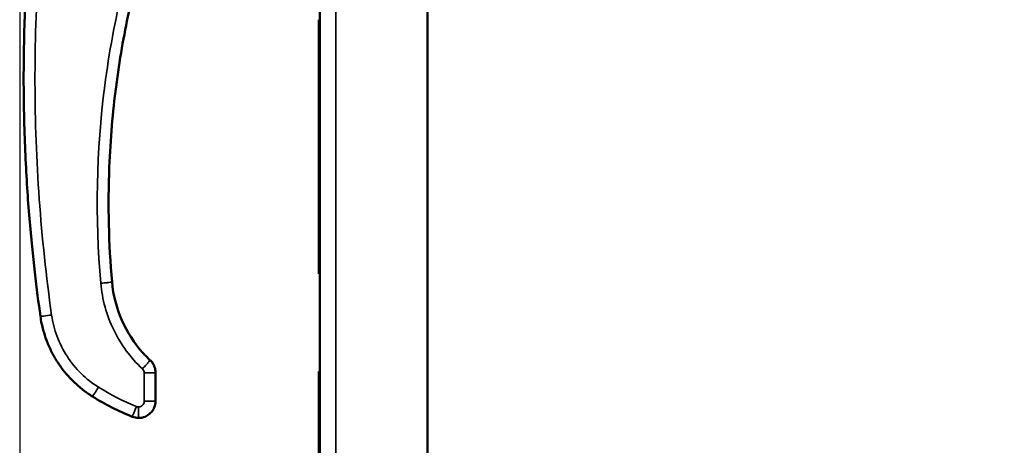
# Model space of a CAD drawing. Header units: inches. Extents: x 0 to 136, y 2 to 86.
# Tile 19 of 37: x 62 to 69, y 43 to 46. Entities that reach past the tile are written whole.
import ezdxf

# ---------------------------------------------------------------- set-up
doc = ezdxf.new("R2010")
doc.units = ezdxf.units.IN
doc.header["$LTSCALE"] = 4
doc.header["$MEASUREMENT"] = 0
for name, color, linetype, lineweight in [('Dimension (ANSI)', 7, 'Continuous', 25), ('Visible (ANSI)', 7, 'Continuous', 50), ('Visible Narrow (ANSI)', 7, 'Continuous', 35)]:
    doc.layers.add(name, color=color, linetype=linetype, lineweight=lineweight)
doc.styles.add('Dimension Text', font='tahoma.ttf')
doc.dimstyles.new('Dual Dimension', dxfattribs={"dimscale": 4, "dimtxt": 0.12, "dimasz": 0.098425, "dimexe": 0.125, "dimexo": 0.0625, "dimgap": 0.031496, "dimtad": 0, "dimtih": 1, "dimtoh": 1, "dimrnd": 1e-08, "dimzin": 4, "dimdsep": 46, "dimtxsty": 'Dimension Text', "dimcen": 0.09, "dimdle": 0.393701, "dimclrd": 256, "dimclre": 256, "dimclrt": 256, "dimadec": 0, "dimazin": 1, "dimtfac": 1, "dimtofl": 0, "dimtmove": 0, "dimatfit": 3, "dimfxl": 1, "dimtolj": 1, "dimtzin": 4, "dimlwd": -1, "dimlwe": -1, "dimarcsym": 0})

# ---------------------------------------------------------------- blocks, each defined once
blk = doc.blocks.new('*D8')
at = {"layer": 'Defpoints', "color": 0, "transparency": 16777216}
for p in [(62.1899, 47.1273), (76.2231, 31.364), (76.2231, 24.2168)]:
    blk.add_point(p, dxfattribs=at)
at = {"layer": 'Dimension (ANSI)', "transparency": 16777216}
for p, q in [((62.1899, 46.8773), (62.1899, 23.7168)), ((76.2231, 31.114), (76.2231, 23.7168)), ((62.5836, 24.2168), (66.9713, 24.2168)), ((75.8294, 24.2168), (71.4417, 24.2168))]:
    blk.add_line(p, q, dxfattribs=at)
for points in [[(62.5836, 24.2824), (62.5836, 24.1512), (62.1899, 24.2168)], [(75.8294, 24.2824), (75.8294, 24.1512), (76.2231, 24.2168)]]:
    blk.add_solid(points, dxfattribs=at)
at = {"layer": 'Dimension (ANSI)', "transparency": 16777216, "insert": (69.2065, 24.2168), "char_height": 0.48, "attachment_point": 5, "style": 'Dimension Text'}
blk.add_mtext('\\A1;{\\H3.0x;(}\\S14.03^ 356.4 mm;{\\H3.0x;)}', dxfattribs=at)

msp = doc.modelspace()

# ---------------------------------------------------------------- linework, layer by layer
at = {"layer": 'Visible (ANSI)'}
for p, q in [((64.2761, 29.1655), (64.2761, 68.3367)), ((65.0261, 29.1262), (65.0261, 68.376)), ((64.2711, 44.7094), (64.2711, 45.9819)), ((64.2711, 44.233), (64.2711, 44.7094)), ((64.2711, 44.2154), (64.2711, 44.233)), ((64.2761, 44.233), (64.2711, 44.233)), ((64.2761, 44.2154), (64.2711, 44.2154)), ((63.1348, 43.5282), (63.1348, 43.3823)), ((64.2761, 43.536), (64.2711, 43.536)), ((64.2711, 39.4977), (64.2711, 43.536)), ((63.1348, 43.3314), (63.1348, 43.3791))]:
    msp.add_line(p, q, dxfattribs=at)
for centre, major_axis, ratio, start_param, end_param in [((67.5368, 44.6713), (0.132, -5.4578), 0.866097, 4.639146, 4.785517), ((63.4486, 44.4963), (1.3841, -0.7027), 0.875159, 4.610532, 4.810687), ((63.0111, 43.3025), (0.1008, -0.0196), 0.863967, 4.491233, 4.933545)]:
    msp.add_ellipse(centre, major_axis=major_axis, ratio=ratio, start_param=start_param, end_param=end_param, dxfattribs=at)
for points, knots in [([(62.3341, 43.9199), (62.3211, 44.0112), (62.2943, 44.216), (62.2626, 44.5272), (62.2416, 44.8095), (62.2289, 45.0379), (62.2216, 45.242), (62.2183, 45.4138), (62.2174, 45.5241), (62.2174, 45.6156), (62.218, 45.7047), (62.2203, 45.8572), (62.2267, 46.0638), (62.2386, 46.294), (62.2586, 46.5772), (62.2888, 46.8866), (62.3142, 47.0868), (62.3263, 47.1751)], [0, 0, 0, 0, 0.125, 0.25, 0.3125, 0.375, 0.4375, 0.46875, 0.5, 0.515625, 0.53125, 0.5625, 0.625, 0.6875, 0.75, 0.875, 1, 1, 1, 1]), ([(63.1776, 46.8353), (63.0979, 46.613), (63.0161, 46.3464), (62.9487, 46.0333), (62.9142, 45.8729), (62.8836, 45.7003), (62.8598, 45.5157), (62.8372, 45.3401), (62.8206, 45.1536), (62.8129, 44.9567)], [0, 0, 0, 0, 0.5, 0.5, 0.5, 0.756247, 0.756247, 0.756247, 1, 1, 1, 1]), ([(62.8321, 44.1585), (62.8401, 44.0675), (62.8634, 43.9766), (62.9361, 43.8106), (62.9861, 43.7333), (63.0624, 43.6485), (63.0795, 43.6311), (63.0973, 43.6145)], [0, 0, 0, 0, 0.696848, 0.696848, 1.381138, 1.381138, 1.566492, 1.566492, 1.566492, 1.566492]), ([(62.6961, 43.3627), (62.6736, 43.3768), (62.6514, 43.3922), (62.6296, 43.4092), (62.6079, 43.4261), (62.5866, 43.4445), (62.5661, 43.4644), (62.5646, 43.4658), (62.5632, 43.4672), (62.5617, 43.4687), (62.553, 43.4773), (62.5443, 43.4862), (62.5359, 43.4953), (62.526, 43.506), (62.5163, 43.517), (62.5069, 43.5284), (62.4975, 43.5398), (62.4883, 43.5516), (62.4793, 43.5638), (62.4749, 43.5698), (62.4704, 43.576), (62.4662, 43.5822), (62.464, 43.5853), (62.4619, 43.5884), (62.4597, 43.5916), (62.4575, 43.5949), (62.4553, 43.5984), (62.4534, 43.6012), (62.4516, 43.604), (62.4502, 43.6062), (62.4487, 43.6085), (62.4472, 43.6109), (62.4456, 43.6135), (62.444, 43.616), (62.4409, 43.6211), (62.4378, 43.6262), (62.4347, 43.6315), (62.4286, 43.6419), (62.4224, 43.653), (62.4164, 43.6644), (62.4104, 43.6758), (62.4046, 43.6877), (62.3989, 43.7), (62.3932, 43.7124), (62.3876, 43.7252), (62.3823, 43.7385), (62.3803, 43.7436), (62.3783, 43.7488), (62.3763, 43.754), (62.3681, 43.776), (62.3605, 43.7993), (62.3539, 43.8237), (62.3456, 43.854), (62.3388, 43.8861), (62.3341, 43.9199)], [0, 0, 0, 0, 0.125, 0.125, 0.125, 0.25, 0.25, 0.25, 0.258938, 0.258938, 0.258938, 0.3125, 0.3125, 0.3125, 0.375, 0.375, 0.375, 0.4375, 0.4375, 0.4375, 0.46875, 0.46875, 0.46875, 0.484375, 0.484375, 0.484375, 0.5, 0.5, 0.5, 0.515625, 0.515625, 0.515625, 0.53125, 0.53125, 0.53125, 0.5625, 0.5625, 0.5625, 0.625, 0.625, 0.625, 0.6875, 0.6875, 0.6875, 0.75, 0.75, 0.75, 0.774075, 0.774075, 0.774075, 0.875, 0.875, 0.875, 1, 1, 1, 1]), ([(63.0973, 43.6145), (63.1067, 43.6057), (63.1148, 43.5952), (63.1268, 43.5726), (63.1311, 43.5602), (63.1342, 43.5412), (63.1348, 43.5347), (63.1348, 43.5282)], [0.0000129, 0.0000129, 0.0000129, 0.0000129, 0.0981039, 0.0981039, 0.1955638, 0.1955638, 0.2449076, 0.2449076, 0.2449076, 0.2449076]), ([(63.1348, 43.3314), (63.1348, 43.3152), (63.1314, 43.2998), (63.1258, 43.2862), (63.1246, 43.2832), (63.1232, 43.2803), (63.1218, 43.2775), (63.1159, 43.2661), (63.1085, 43.2561), (63.1002, 43.2478), (63.0971, 43.2448), (63.094, 43.242), (63.0907, 43.2394), (63.0815, 43.232), (63.0717, 43.2263), (63.0619, 43.2222), (63.0461, 43.2157), (63.0305, 43.2132), (63.0167, 43.2132)], [0, 0, 0, 0, 0.205426, 0.205426, 0.205426, 0.25, 0.25, 0.25, 0.432777, 0.432777, 0.432777, 0.5, 0.5, 0.5, 0.692058, 0.692058, 0.692058, 1, 1, 1, 1])]:
    msp.add_open_spline(points, degree=3, knots=knots, dxfattribs=at)
for points in [[(63.1335, 43.5457), (63.1343, 43.5399), (63.1348, 43.5341), (63.1348, 43.5282)], [(63.1348, 43.3823), (63.1348, 43.3812), (63.1348, 43.3801), (63.1348, 43.3791)]]:
    msp.add_open_spline(points, degree=3, dxfattribs=at)
at = {"layer": 'Visible Narrow (ANSI)'}
for p, q in [((64.3895, 68.376), (64.3895, 29.1262)), ((64.2761, 44.7094), (64.2711, 44.7094)), ((63.056, 43.5261), (63.056, 43.3293)), ((63.0954, 43.5264), (63.0954, 43.5264)), ((63.1348, 43.3823), (63.1348, 43.5282)), ((63.0167, 43.2132), (63.0167, 43.2899))]:
    msp.add_line(p, q, dxfattribs=at)
for centre, major_axis, ratio, start_param, end_param in [((63.0166, 43.5261), (0.0394, 0), 0.999657, 0.000019, 0.819225), ((63.4437, 44.4858), (1.3073, -0.6663), 0.865596, 4.611213, 4.813565), ((63.0148, 43.3197), (0.0336, -0.0065), 0.863965, 4.491233, 4.933545)]:
    msp.add_ellipse(centre, major_axis=major_axis, ratio=ratio, start_param=start_param, end_param=end_param, dxfattribs=at)
for points, knots in [([(62.412, 43.9288), (62.3362, 44.4641), (62.2975, 45.0047), (62.2962, 45.5453), (62.2949, 46.086), (62.3311, 46.6267), (62.4043, 47.1624)], [0, 0, 0, 0, 0.5, 0.5, 0.5, 1, 1, 1, 1]), ([(63.1035, 46.8599), (62.9486, 46.4278), (62.8405, 45.9789), (62.7817, 45.5237), (62.723, 45.0684), (62.7135, 44.6069), (62.7537, 44.1496)], [0, 0, 0, 0, 0.5, 0.5, 0.5, 1, 1, 1, 1]), ([(62.8321, 44.1585), (62.8321, 44.1583), (62.8301, 44.1578), (62.8262, 44.1572), (62.8223, 44.1566), (62.8165, 44.1559), (62.8092, 44.1551), (62.8019, 44.1542), (62.7932, 44.1533), (62.7837, 44.1524), (62.7742, 44.1515), (62.764, 44.1505), (62.7537, 44.1496)], [0.0021085, 0.0021085, 0.0021085, 0.0021085, 0.25, 0.25, 0.25, 0.5, 0.5, 0.5, 0.75, 0.75, 0.75, 1, 1, 1, 1]), ([(62.7537, 44.1496), (62.7586, 44.0934), (62.7687, 44.0377), (62.7988, 43.9291), (62.8189, 43.8761), (62.8683, 43.7748), (62.8976, 43.7263), (62.9647, 43.6357), (63.0023, 43.5934), (63.0435, 43.5549)], [0, 0, 0, 0, 0.25, 0.25, 0.5, 0.5, 0.75, 0.75, 1, 1, 1, 1]), ([(62.8321, 44.1585), (62.8366, 44.1072), (62.8459, 44.0562), (62.8596, 44.0065), (62.8734, 43.9568), (62.8918, 43.9083), (62.9144, 43.862), (62.937, 43.8156), (62.9638, 43.7713), (62.9945, 43.7298), (63.0251, 43.6884), (63.0596, 43.6497), (63.0973, 43.6145)], [0, 0, 0, 0, 0.250011, 0.250011, 0.250011, 0.5, 0.5, 0.5, 0.750034, 0.750034, 0.750034, 1, 1, 1, 1]), ([(62.3341, 43.9199), (62.3341, 43.9193), (62.3427, 43.92), (62.3573, 43.9217), (62.3717, 43.9233), (62.3918, 43.926), (62.412, 43.9288)], [0, 0, 0, 0, 0.503, 0.503, 0.503, 1, 1, 1, 1]), ([(62.7378, 43.4274), (62.6942, 43.4547), (62.6536, 43.4867), (62.5802, 43.5588), (62.5475, 43.5989), (62.4914, 43.6852), (62.4681, 43.7314), (62.432, 43.8277), (62.4192, 43.8779), (62.412, 43.9288)], [0, 0, 0, 0, 0.25, 0.25, 0.5, 0.5, 0.75, 0.75, 1, 1, 1, 1]), ([(63.0435, 43.5549), (63.0507, 43.5625), (63.0577, 43.5702), (63.0643, 43.5773), (63.0708, 43.5843), (63.0768, 43.5909), (63.0817, 43.5964), (63.0868, 43.602), (63.0908, 43.6065), (63.0934, 43.6096), (63.0959, 43.6125), (63.0973, 43.6142), (63.0973, 43.6145)], [0, 0, 0, 0, 0.25, 0.25, 0.25, 0.4969984, 0.4969984, 0.4969984, 0.75, 0.75, 0.75, 0.9873204, 0.9873204, 0.9873204, 0.9873204]), ([(63.1348, 43.5282), (63.1348, 43.549), (63.1239, 43.5852), (63.1057, 43.6066), (63.0973, 43.6145)], [0.0000085, 0.0000085, 0.0000085, 0.0000085, 0.5, 1, 1, 1, 1]), ([(62.6961, 43.3627), (62.6962, 43.3626), (62.6974, 43.3642), (62.7017, 43.3706), (62.7048, 43.3753), (62.7125, 43.3873), (62.7171, 43.3945), (62.7271, 43.4102), (62.7325, 43.4188), (62.7378, 43.4274)], [0, 0, 0, 0, 0.25, 0.25, 0.5, 0.5, 0.75, 0.75, 1, 1, 1, 1]), ([(62.9724, 43.2218), (62.9725, 43.2218), (62.9734, 43.2236), (62.9764, 43.2306), (62.9786, 43.2358), (62.984, 43.2489), (62.9873, 43.2568), (62.9943, 43.274), (62.9981, 43.2834), (63.0019, 43.2928)], [0, 0, 0, 0, 0.25, 0.25, 0.5, 0.5, 0.75, 0.75, 1, 1, 1, 1]), ([(63.056, 43.3293), (63.056, 43.3241), (63.055, 43.319), (63.0511, 43.3095), (63.0481, 43.3051), (63.0409, 43.2978), (63.0365, 43.2949), (63.027, 43.2909), (63.0218, 43.2899), (63.0167, 43.2899)], [0, 0, 0, 0, 0.25, 0.25, 0.5, 0.5, 0.75, 0.75, 1, 1, 1, 1]), ([(63.056, 43.3293), (63.0663, 43.3293), (63.0766, 43.3293), (63.0862, 43.3294), (63.0957, 43.3296), (63.1044, 43.3297), (63.1117, 43.3299), (63.119, 43.3301), (63.1248, 43.3303), (63.1288, 43.3306), (63.1327, 43.3308), (63.1348, 43.3311), (63.1348, 43.3314)], [0, 0, 0, 0, 0.249808, 0.249808, 0.249808, 0.5, 0.5, 0.5, 0.750192, 0.750192, 0.750192, 1, 1, 1, 1])]:
    msp.add_open_spline(points, degree=3, knots=knots, dxfattribs=at)
for points in [[(63.0973, 43.6145), (63.0973, 43.6145), (63.0973, 43.6145), (63.0973, 43.6145)], [(63.0973, 43.6145), (63.0973, 43.6145), (63.0973, 43.6145), (63.0973, 43.6145)], [(63.1348, 43.5282), (63.1347, 43.5277), (63.1177, 43.5266), (63.0766, 43.5261), (63.056, 43.5261)]]:
    msp.add_open_spline(points, degree=3, dxfattribs=at)

# ---------------------------------------------------------------- dimensions: what is measured, and where the dimension line sits
at = {"layer": 'Dimension (ANSI)'}
dim = msp.add_linear_dim(base=(76.2231, 24.2168), p1=(62.1899, 47.1273), p2=(76.2231, 31.364), text='{\\H3.0x;(}\\S<>^ 356.4 mm;{\\H3.0x;)}', dimstyle='Dual Dimension', override={"dimgap": 0.031496, "dimtih": 0, "dimtoh": 0, "dimdec": 2, "dimpost": '\\X', "dimtol": 0, "dimlim": 0, "dimtp": 0, "dimtm": 0, "dimtdec": 2, "dimatfit": 1}, dxfattribs=at)
dim.commit()
dim.dimension.update_dxf_attribs({"geometry": '*D8', "text_midpoint": (69.2065, 24.2168), "dimtype": 160})

doc.saveas('drawing.dxf')
